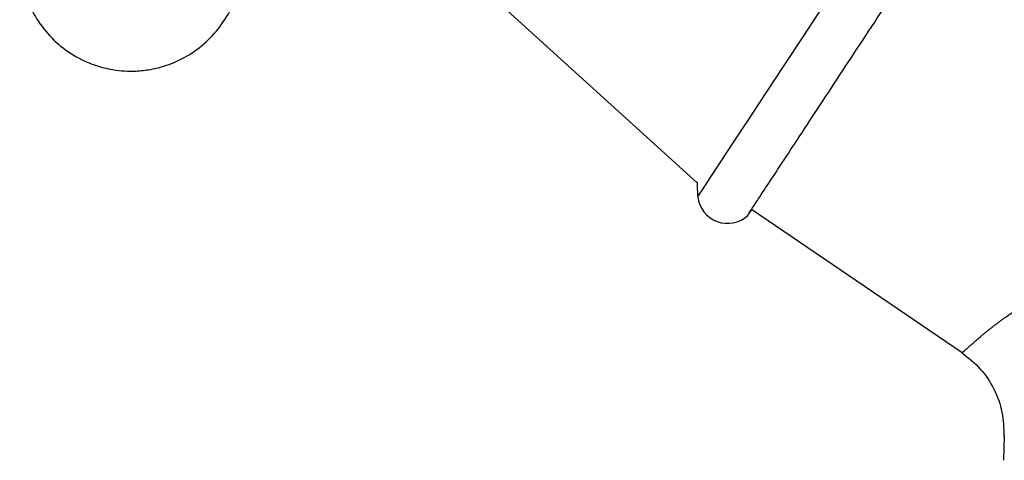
# Model space of a CAD drawing. Header units: millimetres. Extents: x 4096.18 to 4096.356, y 1727.865 to 1728.119.
# Tile 1 of 11: x 4096.18 to 4096.242, y 1727.865 to 1727.892. Entities that reach past the tile are written whole.
import ezdxf

# ---------------------------------------------------------------- set-up
doc = ezdxf.new("R2010")
doc.units = ezdxf.units.MM
doc.layers.add('SANINDUSA', color=3, linetype='Continuous')

msp = doc.modelspace()

# ---------------------------------------------------------------- linework, layer by layer
at = {"layer": 'SANINDUSA'}
for p, q in [((4096.208441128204, 1727.895051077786), (4096.222599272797, 1727.882168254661)), ((4096.225997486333, 1727.880510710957), (4096.225815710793, 1727.880234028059)), ((4096.239123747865, 1727.871556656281), (4096.225997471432, 1727.880510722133)), ((4096.225759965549, 1727.880149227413), (4096.225742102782, 1727.880122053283)), ((4096.24175213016, 1727.8663911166), (4096.241701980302, 1727.864855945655))]:
    msp.add_line(p, q, dxfattribs=at)
at = {"layer": 'SANINDUSA', "flags": 128}
msp.add_lwpolyline([(4096.222650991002, 1727.881302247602), (4096.222714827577, 1727.88139942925), (4096.222974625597, 1727.881794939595), (4096.22342791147, 1727.882485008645), (4096.224062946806, 1727.883451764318), (4096.224863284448, 1727.884670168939), (4096.225808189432, 1727.886108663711), (4096.226873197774, 1727.88772999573), (4096.228030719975, 1727.889492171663), (4096.22925078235, 1727.891349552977), (4096.230501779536, 1727.893254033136), (4096.231751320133, 1727.895156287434), (4096.232967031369, 1727.897007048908), (4096.234117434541, 1727.898758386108), (4096.235172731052, 1727.900364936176), (4096.236105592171, 1727.901785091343), (4096.236891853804, 1727.90298207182), (4096.237511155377, 1727.903924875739), (4096.237947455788, 1727.904589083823), (4096.238189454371, 1727.904957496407), (4096.238239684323, 1727.905033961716)], dxfattribs=at)
at = {"layer": 'SANINDUSA'}
for centre, radius, start, end in [((4096.231698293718, 1727.882277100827), 0.00909967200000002, 180.456981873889, 186.1499355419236), ((4096.22450028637, 1727.881501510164), 0.001860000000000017, 186.1499355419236, 312.979777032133)]:
    msp.add_arc(centre, radius, start, end, dxfattribs=at)
for points, knots in [([(4096.225742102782, 1727.880122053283), (4096.225792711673, 1727.880199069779), (4096.225893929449, 1727.880353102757), (4096.226400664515, 1727.88112445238), (4096.22714617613, 1727.882259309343), (4096.228127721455, 1727.883753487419), (4096.229300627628, 1727.885539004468), (4096.230621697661, 1727.887550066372), (4096.232039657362, 1727.889708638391), (4096.233500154, 1727.891931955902), (4096.23494703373, 1727.894134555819), (4096.2363246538, 1727.896231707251), (4096.237580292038, 1727.898143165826), (4096.238664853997, 1727.899794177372), (4096.239539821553, 1727.90112611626), (4096.240159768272, 1727.902069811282), (4096.240513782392, 1727.902608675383), (4096.240526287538, 1727.902627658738), (4096.24053167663, 1727.902635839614)], [0, 0, 0, 0, 0.06346259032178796, 0.1269251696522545, 0.1903877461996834, 0.2538503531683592, 0.3173129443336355, 0.380775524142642, 0.4442381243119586, 0.50770073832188, 0.5711632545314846, 0.6346258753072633, 0.6980885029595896, 0.761551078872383, 0.8250136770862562, 0.888476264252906, 0.9519388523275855, 1, 1, 1, 1]), ([(4096.18320277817, 1727.901608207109), (4096.182914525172, 1727.901389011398), (4096.182234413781, 1727.900871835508), (4096.181411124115, 1727.899787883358), (4096.180750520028, 1727.898460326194), (4096.18039365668, 1727.89701339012), (4096.180349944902, 1727.895523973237), (4096.180624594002, 1727.894057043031), (4096.181205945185, 1727.892679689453), (4096.182071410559, 1727.891452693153), (4096.183196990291, 1727.890423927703), (4096.184408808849, 1727.889730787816), (4096.185435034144, 1727.889382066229), (4096.186458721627, 1727.88916798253), (4096.187441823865, 1727.889110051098), (4096.188677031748, 1727.889247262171), (4096.189876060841, 1727.889584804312), (4096.191151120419, 1727.890246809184), (4096.192289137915, 1727.89117972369), (4096.193197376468, 1727.892344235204), (4096.193788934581, 1727.893462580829), (4096.193947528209, 1727.89420365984), (4096.194002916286, 1727.894462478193)], [0, 0, 0, 0, 0.04080676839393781, 0.09628051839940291, 0.1518872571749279, 0.2075664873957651, 0.2632991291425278, 0.3190877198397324, 0.3749603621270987, 0.4310023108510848, 0.4875015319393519, 0.5459986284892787, 0.58742764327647, 0.6094856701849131, 0.6641322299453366, 0.6977634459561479, 0.7496793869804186, 0.8039136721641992, 0.8590767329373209, 0.914550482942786, 0.9701571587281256, 1, 1, 1, 1]), ([(4096.239710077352, 1727.872084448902), (4096.239742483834, 1727.872113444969), (4096.239806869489, 1727.872171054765), (4096.239912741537, 1727.872264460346), (4096.240024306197, 1727.872361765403), (4096.2401419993, 1727.872463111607), (4096.240265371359, 1727.872567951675), (4096.240394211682, 1727.872675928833), (4096.240528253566, 1727.872786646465), (4096.240667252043, 1727.872899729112), (4096.24081096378, 1727.873014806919), (4096.240959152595, 1727.873131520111), (4096.241111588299, 1727.873249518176), (4096.241268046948, 1727.87336846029), (4096.241428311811, 1727.873488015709), (4096.24159217, 1727.873607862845), (4096.241759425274, 1727.87372769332), (4096.242136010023, 1727.873991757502), (4096.242759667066, 1727.874402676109), (4096.243547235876, 1727.874862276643), (4096.244235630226, 1727.875220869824), (4096.244971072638, 1727.875586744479), (4096.245950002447, 1727.876051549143), (4096.247174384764, 1727.876597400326), (4096.248452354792, 1727.877143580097), (4096.249548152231, 1727.877602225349), (4096.250435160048, 1727.877975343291), (4096.251320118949, 1727.878351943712), (4096.252421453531, 1727.878835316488), (4096.253716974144, 1727.879454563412), (4096.254949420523, 1727.880134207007), (4096.256070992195, 1727.880906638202), (4096.257006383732, 1727.881810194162), (4096.257647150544, 1727.882882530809), (4096.257888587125, 1727.88408938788), (4096.257750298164, 1727.885350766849), (4096.257330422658, 1727.886619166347), (4096.256716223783, 1727.887871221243), (4096.255969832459, 1727.88909341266), (4096.255135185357, 1727.89027753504), (4096.254239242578, 1727.891421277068), (4096.253298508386, 1727.892523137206), (4096.252327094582, 1727.89357711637), (4096.251318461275, 1727.894594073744), (4096.250322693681, 1727.895523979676), (4096.249491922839, 1727.896238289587), (4096.248928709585, 1727.896690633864), (4096.248601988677, 1727.896942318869), (4096.248333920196, 1727.897143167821), (4096.248050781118, 1727.897348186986), (4096.247740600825, 1727.89756324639), (4096.24753703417, 1727.897694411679), (4096.247435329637, 1727.897759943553)], [0, 0, 0, 0, 0.007829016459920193, 0.01555480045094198, 0.02317801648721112, 0.03069935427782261, 0.03811952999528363, 0.04543928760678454, 0.05265940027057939, 0.05978067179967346, 0.06680393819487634, 0.07373006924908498, 0.08055997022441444, 0.08729458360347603, 0.09393489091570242, 0.1004819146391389, 0.106936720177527, 0.1133004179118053, 0.1426693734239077, 0.1708904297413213, 0.1847940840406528, 0.2005443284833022, 0.2303837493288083, 0.2603767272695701, 0.2907057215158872, 0.3214414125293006, 0.336787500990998, 0.3520778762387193, 0.3825102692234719, 0.4127887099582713, 0.4427688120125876, 0.4719005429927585, 0.5005263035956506, 0.5287414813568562, 0.5578176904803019, 0.5885325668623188, 0.6208658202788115, 0.6545670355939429, 0.6889548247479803, 0.7236903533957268, 0.7586809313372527, 0.7938463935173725, 0.8291230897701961, 0.864187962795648, 0.9008976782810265, 0.9331178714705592, 0.9500877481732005, 0.9591414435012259, 0.9669440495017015, 0.9779858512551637, 0.9890014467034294, 1, 1, 1, 1]), ([(4096.239123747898, 1727.871556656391), (4096.239125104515, 1727.871556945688), (4096.23912780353, 1727.871557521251), (4096.239141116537, 1727.871567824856), (4096.23916098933, 1727.871584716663), (4096.239187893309, 1727.871608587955), (4096.239221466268, 1727.871638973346), (4096.239261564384, 1727.871675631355), (4096.239307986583, 1727.871718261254), (4096.239360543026, 1727.871766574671), (4096.239419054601, 1727.871820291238), (4096.239483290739, 1727.871879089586), (4096.239553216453, 1727.871942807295), (4096.239628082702, 1727.872010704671), (4096.239682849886, 1727.872059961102), (4096.239710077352, 1727.872084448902)], [0, 0, 0, 0, 0.08201535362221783, 0.1631711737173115, 0.2434702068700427, 0.3229152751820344, 0.4015092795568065, 0.4792552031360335, 0.5561561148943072, 0.6322151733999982, 0.7074356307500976, 0.7818208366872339, 0.8553742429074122, 0.9280994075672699, 1, 1, 1, 1]), ([(4096.239126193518, 1727.871562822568), (4096.239525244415, 1727.87124567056), (4096.240323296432, 1727.870611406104), (4096.241161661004, 1727.869318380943), (4096.241695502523, 1727.867873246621), (4096.241725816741, 1727.86685514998), (4096.241740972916, 1727.866346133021)], [0, 0, 0, 0, 0.250046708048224, 0.5000622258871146, 0.7500465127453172, 0.9999999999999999, 0.9999999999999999, 0.9999999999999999, 0.9999999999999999])]:
    msp.add_open_spline(points, degree=3, knots=knots, dxfattribs=at)

doc.saveas('drawing.dxf')
